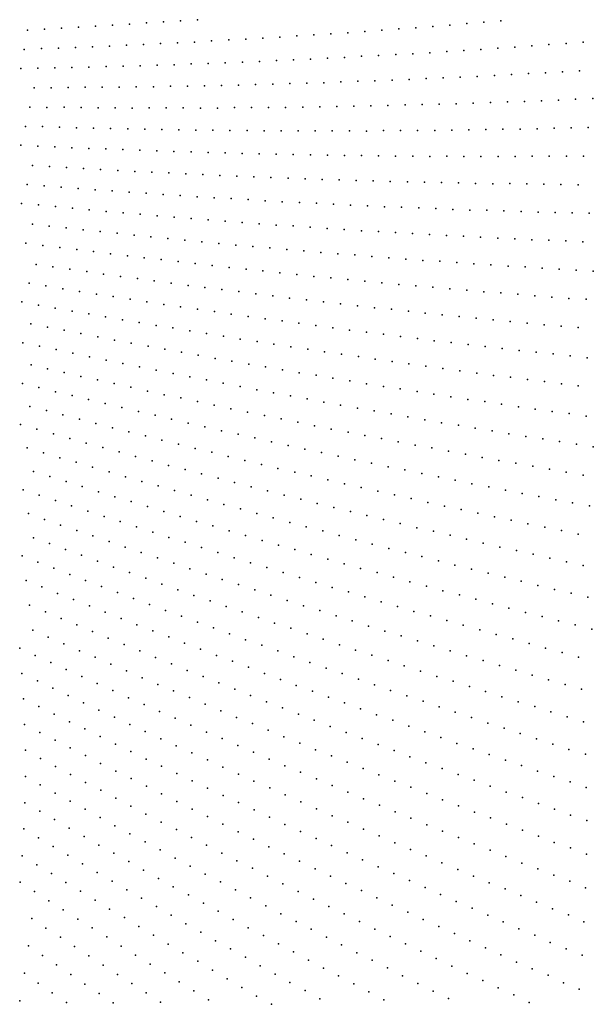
# Model space of a CAD drawing. Header units: metres. Extents: x -51 to 51, y -51 to 51.
# Tile 22 of 46: x 25 to 38, y -22 to 0. Entities that reach past the tile are written whole.
import ezdxf

# ---------------------------------------------------------------- set-up
doc = ezdxf.new("R2010")
doc.units = ezdxf.units.M
for name, color, linetype in [('CLASS_11_ROAD_SURFACE', 7, 'CONTINUOUS'), ('CLASS_5_HIGH_VEGETATION', 7, 'CONTINUOUS'), ('CLASS_6_BUILDING', 7, 'CONTINUOUS'), ('CLASS_9_WATER', 7, 'CONTINUOUS')]:
    doc.layers.add(name, color=color, linetype=linetype)

msp = doc.modelspace()

# ---------------------------------------------------------------- linework, layer by layer
at = {"layer": 'CLASS_11_ROAD_SURFACE'}
for p in [(38.167988, -5.568115, 375.720001), (38.008003, -6.191516, 375.089996), (38.030136, -7.486419, 377.600006), (37.836887, -8.113438, 376.970001), (37.63546, -8.726883, 376.339996), (38.010098, -8.780142, 380.109985), (37.421825, -9.345015, 375.709991), (37.795498, -9.404634, 379.47998), (38.1693, -9.463634, 383.25), (37.198063, -9.958427, 375.079987), (37.570667, -10.024392, 378.850006), (37.943405, -10.089736, 382.619995), (37.335697, -10.639245, 378.220001), (37.709881, -10.701711, 381.98999), (38.081612, -10.772676, 385.759979), (37.093441, -11.239973, 377.589996), (37.463753, -11.317862, 381.359985), (37.834217, -11.395136, 385.130005), (36.838654, -11.844587, 376.959991), (37.207584, -11.92876, 380.72998), (37.576679, -12.01232, 384.5), (37.945942, -12.09527, 388.269989), (36.574039, -12.44381, 376.329987), (36.941479, -12.534242, 380.100006), (37.309097, -12.624065, 383.869995), (37.679993, -12.70408, 387.639984), (38.047993, -12.792597, 391.410004), (36.299713, -13.037484, 375.699982), (36.665558, -13.134149, 379.470001), (37.034821, -13.221165, 383.23999), (37.401062, -13.31653, 387.009979), (37.767494, -13.411289, 390.779999), (38.134109, -13.505443, 394.549988), (36.015778, -13.62545, 375.069977), (36.383274, -13.719437, 378.839996), (36.747643, -13.821614, 382.609985), (37.112206, -13.923191, 386.380005), (37.476971, -14.024166, 390.149994), (37.841923, -14.124537, 393.919983), (36.088188, -14.307789, 378.209991), (36.450764, -14.416145, 381.97998), (36.813541, -14.523903, 385.75), (37.176533, -14.631064, 389.519989), (37.54332, -14.728458, 393.289978), (37.906742, -14.834331, 397.059998), (35.783627, -14.890097, 377.579987), (36.144299, -15.0046, 381.350006), (36.505188, -15.118509, 385.119995), (36.870018, -15.222823, 388.889984), (35.4697, -15.466207, 376.949982), (37.231369, -15.335453, 392.660004), (37.592934, -15.447487, 396.429993), (35.828373, -15.586825, 380.720001), (36.191105, -15.698017, 384.48999), (37.954712, -15.558926, 400.199982), (36.550259, -15.817366, 388.259979), (35.146538, -16.035971, 376.319977), (36.909637, -15.936123, 392.029999), (37.269241, -16.054287, 395.799988), (35.507046, -16.154001, 380.089996), (35.86388, -16.280025, 383.859985), (37.62907, -16.171858, 399.569977), (37.993099, -16.279562, 403.339996), (36.220947, -16.40546, 387.630005), (36.578255, -16.53031, 391.399994), (34.818314, -16.590744, 375.690002), (35.172703, -16.723398, 379.459991), (36.935795, -16.654568, 395.169983), (37.297661, -16.769133, 398.940002), (35.527336, -16.855469, 383.22998), (35.882217, -16.986956, 387), (37.655701, -16.892128, 402.709991), (38.013969, -17.014532, 406.47998), (34.477188, -17.147461, 375.059998), (36.237343, -17.117859, 390.769989), (36.596924, -17.239243, 394.539978), (34.829269, -17.286121, 378.829987), (35.181602, -17.4242, 382.600006), (36.952568, -17.368889, 398.309998), (35.534187, -17.561699, 386.369995), (37.308456, -17.497952, 402.079987), (37.664593, -17.626429, 405.850006), (34.476875, -17.842024, 378.199982), (35.891354, -17.689857, 390.139984), (36.244488, -17.826111, 393.910004), (38.025299, -17.745037, 409.619995), (34.826805, -17.986071, 381.970001), (36.597874, -17.961784, 397.679993), (36.951511, -18.096876, 401.449982), (35.181423, -18.120955, 385.73999), (35.531921, -18.263767, 389.509979), (37.305405, -18.23139, 405.220001), (34.115646, -18.390965, 377.569977), (34.467602, -18.532526, 381.339996), (35.882683, -18.406004, 393.279999), (36.233707, -18.547663, 397.049988), (37.664028, -18.356125, 408.98999), (38.018456, -18.489386, 412.759979), (34.815342, -18.681845, 385.109985), (36.584991, -18.688747, 400.819977), (33.750355, -18.924566, 376.940002), (35.163353, -18.830593, 388.880005), (35.511642, -18.978771, 392.649994), (36.941139, -18.820236, 404.589996), (37.29298, -18.960081, 408.359985), (34.095215, -19.080343, 380.709991), (35.860199, -19.126377, 396.419983), (37.649746, -19.090157, 412.130005), (34.440361, -19.23555, 384.47998), (34.785789, -19.390192, 388.25), (36.213737, -19.26457, 400.190002), (36.562881, -19.410948, 403.959991), (37.997448, -19.238035, 415.899994), (33.372013, -19.459265, 376.309998), (33.714172, -19.62088, 380.079987), (35.131504, -19.544268, 392.019989), (36.912292, -19.556751, 407.72998), (34.056622, -19.781931, 383.850006), (35.482307, -19.689116, 395.789978), (35.828625, -19.841972, 399.559998), (37.261971, -19.701982, 411.5), (37.616764, -19.837456, 415.269989), (32.985252, -19.986595, 375.679993), (34.399368, -19.942421, 387.619995), (36.17522, -19.994261, 403.329987), (37.962147, -19.990725, 419.039978), (33.324608, -20.153999, 379.449982), (34.747318, -20.093868, 391.389984), (35.090687, -20.253151, 395.160004), (36.522099, -20.145983, 407.100006), (36.87421, -20.288136, 410.869995), (32.59021, -20.506422, 375.049988), (33.664268, -20.320848, 383.220001), (34.009232, -20.47884, 386.98999), (35.434349, -20.411873, 398.929993), (37.21669, -20.44772, 414.639984), (32.926666, -20.679569, 378.819977), (34.349541, -20.644491, 390.759979), (35.778301, -20.57003, 402.699982), (36.122547, -20.727625, 406.470001), (37.569435, -20.588566, 418.410004), (37.922527, -20.728668, 422.179993), (33.268528, -20.844046, 382.589996), (34.690151, -20.809589, 394.529999), (36.467079, -20.884657, 410.23999), (33.605656, -21.01601, 386.359985), (35.031059, -20.974127, 398.299988), (35.372269, -21.138105, 402.069977), (36.817036, -21.032135, 414.009979), (32.525665, -21.18952, 378.190002), (32.859497, -21.367735, 381.959991), (33.943089, -21.187424, 390.130005), (34.280838, -21.358284, 393.899994), (35.718979, -21.292812, 405.839996), (37.167358, -21.178883, 417.779999), (37.507618, -21.34321, 421.549988), (33.193642, -21.545404, 385.72998), (34.6189, -21.528593, 397.669983), (36.060825, -21.455591, 409.609985), (36.408253, -21.608925, 413.380005), (37.858589, -21.488657, 425.319977), (32.11153, -21.699705, 377.559998), (33.528114, -21.722527, 389.5), (34.962563, -21.689814, 401.440002), (36.745419, -21.779476, 417.149994)]:
    msp.add_point(p, dxfattribs=at)
at = {"layer": 'CLASS_5_HIGH_VEGETATION'}
for p in [(25.629045, -0.221451, 246.299988), (25.558687, -0.651988, 245.669998), (25.936266, -0.633502, 249.439987), (25.481379, -1.073995, 245.039993), (25.858948, -1.068167, 248.809998), (25.774366, -1.500407, 248.179993), (25.682577, -1.930098, 247.549988), (25.583645, -2.357122, 246.919998), (25.478312, -2.775139, 246.289993), (25.742142, -3.222033, 249.429993), (25.621777, -3.64678, 248.799988), (25.494427, -4.068386, 248.169998)]:
    msp.add_point(p, dxfattribs=at)
at = {"layer": 'CLASS_6_BUILDING'}
for p in [(29.400002, 0.00709, 284), (26.00621, -0.202881, 250.069992), (26.383406, -0.177236, 253.839996), (26.760538, -0.157308, 257.609985), (27.137655, -0.136747, 261.380005), (27.514759, -0.115552, 265.149994), (27.891844, -0.093725, 268.919983), (28.268929, -0.064364, 272.690002), (28.645973, -0.041179, 276.459991), (29.022995, -0.017361, 280.22998), (30.465076, -0.42228, 294.679993), (30.842386, -0.401619, 298.449982), (31.219685, -0.380324, 302.220001), (31.597055, -0.350682, 305.98999), (31.974319, -0.328029, 309.759979), (26.313684, -0.620622, 253.209991), (26.691099, -0.607109, 256.97998), (27.068506, -0.592962, 260.75), (27.445911, -0.578183, 264.519989), (27.823446, -0.555978, 268.290009), (28.200834, -0.53984, 272.059998), (28.578217, -0.523069, 275.829987), (28.955585, -0.505665, 279.600006), (29.332949, -0.487628, 283.369995), (29.710415, -0.461704, 287.139984), (30.087749, -0.442309, 290.910004), (31.901266, -0.865448, 309.130005), (26.236528, -1.061706, 252.580002), (26.614115, -1.054612, 256.350006), (26.991707, -1.046885, 260.119995), (27.369558, -1.031843, 263.889984), (27.747158, -1.022757, 267.660004), (28.124763, -1.013038, 271.429993), (28.502369, -1.002686, 275.199982), (28.879978, -0.991701, 278.970001), (29.25783, -0.97294, 282.73999), (29.635435, -0.960596, 286.509979), (30.013046, -0.947619, 290.279999), (30.390652, -0.934009, 294.049988), (30.768257, -0.919766, 297.820007), (31.14608, -0.897285, 301.589996), (31.523674, -0.881683, 305.359985), (26.151997, -1.500366, 251.949997), (26.529646, -1.499693, 255.720001), (26.907679, -1.491818, 259.48999), (27.285362, -1.489787, 263.259979), (27.663057, -1.487122, 267.029999), (28.04077, -1.483825, 270.799988), (28.418495, -1.479895, 274.570007), (28.796593, -1.468301, 278.339996), (29.174339, -1.463013, 282.109985), (29.552101, -1.457091, 285.880005), (29.929873, -1.450536, 289.649994), (30.307652, -1.443348, 293.419983), (30.685791, -1.428036, 297.190002), (31.063585, -1.419489, 300.959991), (31.441389, -1.41031, 304.72998), (31.819197, -1.400497, 308.5), (32.19701, -1.390051, 312.269989), (26.060154, -1.936478, 251.319992), (26.438229, -1.935771, 255.089996), (26.815861, -1.940795, 258.859985), (27.19352, -1.945185, 262.630005), (27.571205, -1.948943, 266.399994), (27.948915, -1.952068, 270.169983), (28.327124, -1.947645, 273.940002), (28.704884, -1.949413, 277.709991), (29.082664, -1.950548, 281.47998), (29.460466, -1.95105, 285.25), (29.838291, -1.950919, 289.019989), (30.21661, -1.942778, 292.790009), (30.594473, -1.941289, 296.559998), (30.972355, -1.939167, 300.329987), (31.350254, -1.936413, 304.100006), (31.728172, -1.933025, 307.869995), (32.106575, -1.921166, 311.639984), (25.96163, -2.363582, 250.689987), (26.339083, -2.375657, 254.459991), (26.716572, -2.3871, 258.22998), (27.094095, -2.397911, 262), (27.471661, -2.40809, 265.769989), (27.849848, -2.410838, 269.540009), (28.227486, -2.41966, 273.309998), (28.605156, -2.42785, 277.079987), (28.982859, -2.435408, 280.850006), (29.360596, -2.442333, 284.619995), (29.73896, -2.441366, 288.389984), (30.11676, -2.446934, 292.160004), (30.494593, -2.45187, 295.929993), (30.87245, -2.456174, 299.699982), (31.25034, -2.459844, 303.470001), (31.628855, -2.45516, 307.23999), (32.006798, -2.457474, 311.009979), (25.855448, -2.794261, 250.059998), (26.232635, -2.812752, 253.830002), (26.609875, -2.830611, 257.600006), (26.987156, -2.847839, 261.369995), (27.365189, -2.857755, 265.139984), (27.742571, -2.873628, 268.910004), (28.119999, -2.88887, 272.679993), (28.497471, -2.90348, 276.449982), (28.874989, -2.917458, 280.220001), (29.253265, -2.923663, 283.98999), (29.630869, -2.936286, 287.759979), (30.008518, -2.948277, 291.529999), (30.386206, -2.959636, 295.299988), (30.763935, -2.970363, 299.070007), (31.142429, -2.972855, 302.839996), (31.520237, -2.982226, 306.609985), (31.898083, -2.990964, 310.380005), (26.118958, -3.246933, 253.199997), (26.495831, -3.271204, 256.970001), (26.873569, -3.288283, 260.73999), (27.250568, -3.311201, 264.509979), (27.627623, -3.333488, 268.279999), (28.004734, -3.355145, 272.049988), (28.381901, -3.37617, 275.820007), (28.759951, -3.389544, 279.589996), (29.13723, -3.409216, 283.359985), (29.514565, -3.428257, 287.130005), (29.891951, -3.446667, 290.899994), (30.269386, -3.464445, 294.669983), (30.647724, -3.474111, 298.440002), (31.025265, -3.490535, 302.209991), (25.998114, -3.678084, 252.569992), (26.375422, -3.702319, 256.339996), (31.402857, -3.506328, 305.97998), (31.780497, -3.52149, 309.75), (26.751904, -3.732272, 260.109985), (27.128454, -3.761596, 263.880005), (27.505072, -3.790291, 267.649994), (27.881758, -3.818356, 271.419983), (28.259447, -3.838892, 275.190002), (28.636272, -3.865605, 278.959991), (29.013157, -3.891689, 282.72998), (29.39011, -3.917142, 286.5), (25.871172, -4.099767, 251.939987), (26.247007, -4.136746, 255.709991), (29.767124, -3.941965, 290.269989), (30.145168, -3.958799, 294.040009), (30.522312, -3.98227, 297.809998), (30.899515, -4.005111, 301.579987), (31.276781, -4.027321, 305.350006), (31.654102, -4.048901, 309.119995), (26.622925, -4.173095, 259.47998), (26.998919, -4.208817, 263.25), (27.37499, -4.243911, 267.019989), (27.752184, -4.2716, 270.790009), (28.12842, -4.305345, 274.559998), (28.504732, -4.338461, 278.329987), (25.736311, -4.524535, 251.309998), (26.111462, -4.567897, 255.080002), (28.881119, -4.370949, 282.100006), (29.25758, -4.402807, 285.869995), (29.635195, -4.426802, 289.639984), (30.01181, -4.457311, 293.410004), (30.388498, -4.487191, 297.179993), (30.765255, -4.516441, 300.949982), (31.142082, -4.545062, 304.720001), (31.520096, -4.565359, 308.48999), (26.486704, -4.610633, 258.850006), (26.862032, -4.652742, 262.619995), (27.238594, -4.687574, 266.389984), (27.614111, -4.728338, 270.160004), (27.989716, -4.768475, 273.929993), (31.897068, -4.592629, 312.259979), (25.594501, -4.945923, 250.679993), (25.968857, -4.995657, 254.449997), (28.365406, -4.807983, 277.699982), (28.741182, -4.846865, 281.470001), (29.118237, -4.878011, 285.23999), (29.49419, -4.915546, 289.009979), (29.87023, -4.952453, 292.779999), (30.246347, -4.988733, 296.549988), (26.343311, -5.044766, 258.220001), (26.71911, -5.086727, 261.98999), (27.093779, -5.134494, 265.759979), (27.468544, -5.181636, 269.529999), (27.843409, -5.228153, 273.299988), (30.622551, -5.024384, 300.320007), (31.000071, -5.05184, 304.089996), (31.376442, -5.086143, 307.859985), (31.752892, -5.119819, 311.630005), (25.819267, -5.419909, 253.819992), (28.218369, -5.274043, 277.070007), (28.594725, -5.312327, 280.839996), (28.969887, -5.356874, 284.609985), (29.345148, -5.400796, 288.380005), (29.720501, -5.444091, 292.149994), (26.194166, -5.468983, 257.589996), (26.567854, -5.523736, 261.359985), (26.941652, -5.577867, 265.130005), (27.315559, -5.631373, 268.899994), (30.095947, -5.48676, 295.919983), (30.472834, -5.521363, 299.690002), (30.848473, -5.562687, 303.459991), (31.224203, -5.603384, 307.22998), (31.600023, -5.643455, 311), (25.664198, -5.834276, 253.189987), (27.689575, -5.684257, 272.669983), (28.065098, -5.729663, 276.440002), (28.439342, -5.781207, 280.209991), (28.813692, -5.832126, 283.97998), (29.188145, -5.882421, 287.75), (26.036776, -5.895996, 256.959991), (26.409475, -5.957095, 260.72998), (26.782295, -6.017572, 264.5), (27.155235, -6.077428, 268.269989), (29.562706, -5.932092, 291.519989), (29.938826, -5.973828, 295.290009), (30.313604, -6.022157, 299.059998), (30.688482, -6.069861, 302.829987), (25.500978, -6.251215, 252.559998), (25.87245, -6.319261, 256.329987), (27.529793, -6.129941, 272.040009), (27.902987, -6.188462, 275.809998), (28.276295, -6.24636, 279.579987), (28.649719, -6.303636, 283.350006), (31.063463, -6.116941, 306.600006), (31.438545, -6.163395, 310.369995), (26.244057, -6.386687, 260.100006), (26.615789, -6.453494, 263.869995), (26.989246, -6.513093, 267.639984), (29.023264, -6.36029, 287.119995), (29.398483, -6.409143, 290.889984), (29.772268, -6.464461, 294.660004), (30.146168, -6.519155, 298.429993), (25.701271, -6.738664, 255.699997), (27.361258, -6.578569, 271.410004), (27.733397, -6.643426, 275.179993), (28.105663, -6.707662, 278.949982), (30.520178, -6.573225, 302.199982), (30.8943, -6.626673, 305.970001), (31.270161, -6.671863, 309.73999), (26.071672, -6.812398, 259.470001), (26.443895, -6.87906, 263.23999), (26.814596, -6.951468, 267.009979), (28.47806, -6.771279, 282.720001), (28.852249, -6.827231, 286.48999), (29.224909, -6.889515, 290.259979), (29.597696, -6.951179, 294.029999), (25.523323, -7.154096, 255.069992), (27.185436, -7.023261, 270.779999), (27.556417, -7.094435, 274.549988), (27.927534, -7.164991, 278.320007), (29.970606, -7.012221, 297.799988), (30.343639, -7.072643, 301.570007), (30.718536, -7.124944, 305.339996), (31.091827, -7.184031, 309.109985), (25.894178, -7.227795, 258.839996), (26.263441, -7.30711, 262.609985), (26.632853, -7.385812, 266.380005), (28.300556, -7.22802, 282.089996), (28.671967, -7.297249, 285.859985), (29.04351, -7.36586, 289.630005), (27.002417, -7.463897, 270.149994), (27.372129, -7.541368, 273.919983), (27.743851, -7.611451, 277.690002), (29.415194, -7.433852, 293.399994), (29.787008, -7.501225, 297.169983), (30.160803, -7.560616, 300.940002), (30.532898, -7.626661, 304.709991), (25.708231, -7.645455, 258.209991), (26.076088, -7.731038, 261.97998), (26.444105, -7.816007, 265.75), (28.11388, -7.6876, 281.459991), (28.484053, -7.763133, 285.22998), (28.854378, -7.838051, 289), (30.905128, -7.692087, 308.47998), (31.277489, -7.756892, 312.25), (25.515577, -8.058905, 257.579987), (26.812284, -7.900364, 269.519989), (27.182571, -7.977473, 273.290009), (27.55109, -8.060514, 277.059998), (29.224844, -7.912352, 292.769989), (29.597404, -7.97881, 296.540009), (29.96818, -8.051788, 300.309998), (25.881924, -8.150728, 261.350006), (26.24844, -8.241941, 265.119995), (27.919767, -8.142944, 280.829987), (28.288601, -8.224759, 284.600006), (30.339096, -8.124148, 304.079987), (30.710155, -8.195892, 307.850006), (31.081358, -8.267018, 311.619995), (26.617163, -8.326048, 268.889984), (26.984043, -8.415953, 272.660004), (27.351093, -8.505248, 276.429993), (28.657595, -8.305962, 288.369995), (29.028788, -8.379462, 292.139984), (29.398108, -8.459348, 295.910004), (25.681036, -8.566073, 260.720001), (26.048061, -8.657146, 264.48999), (27.718309, -8.593932, 280.199982), (28.085699, -8.682006, 283.970001), (29.767586, -8.538617, 299.679993), (30.137215, -8.617274, 303.449982), (30.506998, -8.695314, 307.220001), (26.413177, -8.753882, 268.259979), (26.778473, -8.850011, 272.029999), (27.14395, -8.945534, 275.799988), (28.455393, -8.762523, 287.73999), (28.823133, -8.849286, 291.509979), (29.191042, -8.935436, 295.279999), (30.879068, -8.765203, 310.98999), (25.475708, -8.970749, 260.089996), (25.838934, -9.074283, 263.859985), (27.509604, -9.040447, 279.570007), (27.877665, -9.127949, 283.339996), (29.559111, -9.020977, 299.049988), (29.927347, -9.105906, 302.820007), (26.202347, -9.177211, 267.630005), (26.565952, -9.279536, 271.399994), (26.929749, -9.381257, 275.169983), (28.243698, -9.221559, 287.109985), (28.609907, -9.31456, 290.880005), (30.297989, -9.182825, 306.589996), (30.666571, -9.266439, 310.359985), (25.623163, -9.486833, 263.22998), (25.984772, -9.595924, 267), (27.296047, -9.47571, 278.940002), (27.660246, -9.576134, 282.709991), (28.976294, -9.406954, 294.649994), (29.342854, -9.498738, 298.419983), (29.711929, -9.582661, 302.190002), (26.346581, -9.704416, 270.769989), (26.710985, -9.805785, 274.540009), (28.024632, -9.675952, 286.47998), (28.389204, -9.775166, 290.25), (30.078857, -9.673138, 305.959991), (30.445961, -9.763006, 309.72998), (25.76054, -10.009915, 266.369995), (27.073221, -9.912987, 278.309998), (27.435656, -10.019588, 282.079987), (28.753962, -9.873775, 294.019989), (29.121338, -9.964668, 297.790009), (26.122921, -10.118165, 270.139984), (26.48307, -10.232106, 273.910004), (27.798286, -10.125587, 285.850006), (28.161118, -10.230983, 289.619995), (29.48649, -10.061975, 301.559998), (29.851826, -10.158678, 305.329987), (30.217342, -10.254774, 309.100006), (25.532295, -10.412848, 265.73999), (26.843428, -10.34545, 277.679993), (27.203991, -10.458197, 281.449982), (28.526665, -10.328814, 293.389984), (28.88991, -10.432918, 297.160004), (25.890234, -10.533488, 269.509979), (26.248388, -10.653535, 273.279999), (27.564768, -10.570344, 285.220001), (27.928356, -10.675076, 288.98999), (29.253353, -10.53642, 300.929993), (29.616987, -10.639318, 304.699982), (26.606762, -10.772988, 277.049988), (26.965357, -10.891848, 280.820007), (28.28957, -10.785938, 292.759979), (28.65099, -10.896202, 296.529999), (29.980814, -10.741613, 308.470001), (30.347479, -10.835896, 312.23999), (25.65098, -10.943848, 268.880005), (26.007042, -11.069965, 272.649994), (27.326855, -11.003441, 284.589996), (27.685913, -11.121023, 288.359985), (29.012615, -11.005867, 300.299988), (29.374447, -11.114933, 304.070007), (26.363331, -11.195494, 276.419983), (26.72261, -11.313908, 280.190002), (28.045189, -11.23801, 292.130005), (29.739216, -11.216138, 307.839996), (30.101479, -11.323915, 311.609985), (25.75913, -11.481294, 272.019989), (27.079388, -11.438168, 283.959991), (27.43639, -11.561836, 287.72998), (28.404678, -11.354403, 295.899994), (28.764381, -11.470199, 299.669983), (26.116064, -11.606484, 275.790009), (26.470436, -11.737378, 279.559998), (27.793621, -11.684915, 291.5), (29.127129, -11.578288, 303.440002), (29.487288, -11.692803, 307.209991), (25.50766, -11.881188, 271.389984), (26.825047, -11.867685, 283.329987), (27.17989, -11.997404, 287.100006), (28.151077, -11.807401, 295.269989), (28.511667, -11.922335, 299.040009), (29.847662, -11.806724, 310.97998), (25.859503, -12.018669, 275.160004), (26.211594, -12.155568, 278.929993), (27.534973, -12.126537, 290.869995), (28.869602, -12.04355, 302.809998), (29.227762, -12.16417, 306.579987), (25.596483, -12.42551, 274.529999), (26.563932, -12.291883, 282.699982), (26.916519, -12.427617, 286.470001), (27.893282, -12.248272, 294.639984), (28.248867, -12.376143, 298.410004), (29.586143, -12.284201, 310.350006), (25.946194, -12.568375, 278.299988), (27.272419, -12.556108, 290.23999), (28.604685, -12.503424, 302.179993), (28.960737, -12.630116, 305.949982), (26.29616, -12.710659, 282.070007), (26.649523, -12.84586, 285.839996), (27.625528, -12.690588, 294.009979), (27.978886, -12.824485, 297.779999), (29.317022, -12.756221, 309.720001), (25.674341, -12.975694, 277.669983), (27.000036, -12.986902, 289.609985), (28.332483, -12.957796, 301.549988), (28.686327, -13.090523, 305.320007), (26.025038, -13.117554, 281.440002), (26.372835, -13.265109, 285.209991), (27.350805, -13.127365, 293.380005), (27.70183, -13.267249, 297.149994), (29.04364, -13.215574, 309.089996), (25.744368, -13.525242, 280.809998), (26.720896, -13.412088, 288.97998), (28.053108, -13.406551, 300.919983), (26.089603, -13.678687, 284.579987), (27.069225, -13.558494, 292.75), (27.417818, -13.704325, 296.519989), (28.407948, -13.538339, 304.690002), (28.759764, -13.676394, 308.459991), (25.457365, -13.927201, 280.179993), (26.435112, -13.831562, 288.350006), (27.770054, -13.842798, 300.290009), (29.111832, -13.813869, 312.22998), (25.799936, -14.086493, 283.949982), (26.780897, -13.983868, 292.119995), (27.130405, -14.128977, 295.889984), (28.119207, -13.987391, 304.059998), (28.468622, -14.131407, 307.829987), (26.142796, -14.245219, 287.720001), (26.489454, -14.396914, 291.48999), (27.476776, -14.280056, 299.660004), (28.818302, -14.274848, 311.600006), (25.503956, -14.488428, 283.320007), (26.832918, -14.554423, 295.259979), (27.82342, -14.430564, 303.429993), (28.170332, -14.580497, 307.199982), (25.847639, -14.64665, 287.089996), (26.188078, -14.810536, 290.859985), (27.176666, -14.711369, 299.029999), (28.517513, -14.729858, 310.970001), (25.542702, -15.04845, 286.459991), (26.528812, -14.973863, 294.630005), (27.520695, -14.867744, 302.799988), (27.865005, -15.023555, 306.570007), (25.880302, -15.2181, 290.22998), (26.869839, -15.136627, 298.399994), (28.213305, -15.17191, 310.339996), (26.218206, -15.387195, 294), (27.211157, -15.29883, 302.169983), (27.556538, -15.453742, 305.940002), (25.566242, -15.619504, 289.600006), (26.556414, -15.555732, 297.769989), (27.898476, -15.614736, 309.709991), (25.90122, -15.794317, 293.369995), (26.898758, -15.717144, 301.539978), (27.237606, -15.884485, 305.309998), (26.240404, -15.962173, 297.139984), (26.576048, -16.135799, 300.910004), (27.576754, -16.051268, 309.079987), (25.581928, -16.188889, 292.73999), (25.914244, -16.368742, 296.509979), (26.912001, -16.308878, 304.679993), (26.246883, -16.548052, 300.279999), (27.248259, -16.4814, 308.449982), (25.58185, -16.768862, 295.880005), (26.57984, -16.726812, 304.049988), (27.584827, -16.653368, 312.220001), (25.911388, -16.953798, 299.649994), (26.913115, -16.905024, 307.820007), (26.241253, -17.138193, 303.419983), (27.250879, -17.076038, 311.589996), (25.569689, -17.352949, 299.019989), (26.575676, -17.315557, 307.190002), (25.90065, -17.536598, 302.789978), (26.90624, -17.498785, 310.959991), (26.227715, -17.725958, 306.559998), (25.549688, -17.934666, 302.160004), (26.555111, -17.914776, 310.329987), (25.873482, -18.129555, 305.929993), (26.197618, -18.323912, 309.699982), (25.513111, -18.526257, 305.299988), (25.833893, -18.726095, 309.070007), (25.468737, -19.115017, 308.440002), (25.786484, -19.319681, 312.209991)]:
    msp.add_point(p, dxfattribs=at)
at = {"layer": 'CLASS_9_WATER'}
for p in [(33.860428, -0.197002, 328.609985), (34.237579, -0.170459, 332.380005), (34.614704, -0.143283, 336.149994), (34.99181, -0.115474, 339.919983), (35.368916, -0.078397, 343.690002), (35.745968, -0.04923, 347.459991), (36.122997, -0.01943, 351.22998), (32.351566, -0.304743, 313.529999), (32.728798, -0.280824, 317.299988), (33.10601, -0.256272, 321.070007), (33.483257, -0.222912, 324.839996), (35.677067, -0.650848, 346.829987), (36.054543, -0.627463, 350.600006), (36.432003, -0.603445, 354.369995), (36.809593, -0.569807, 358.139984), (37.187016, -0.54443, 361.910004), (37.564426, -0.51842, 365.679993), (37.941818, -0.491777, 369.449982), (32.278851, -0.84858, 312.899994), (32.656425, -0.831078, 316.669983), (33.034199, -0.804878, 320.440002), (33.411755, -0.786018, 324.209991), (33.789307, -0.766524, 327.97998), (34.166851, -0.746398, 331.75), (34.54438, -0.725638, 335.519989), (34.922073, -0.695718, 339.289978), (35.299572, -0.6736, 343.059998), (34.464596, -1.297248, 334.889984), (34.842419, -1.282184, 338.660004), (35.220238, -1.266487, 342.429993), (35.598057, -1.250157, 346.199982), (35.975872, -1.233193, 349.970001), (36.353977, -1.206721, 353.73999), (36.731785, -1.188398, 357.509979), (37.109581, -1.169443, 361.279999), (37.48737, -1.149853, 365.049988), (37.865154, -1.129631, 368.819977), (32.575165, -1.371019, 316.039978), (32.952984, -1.359214, 319.809998), (33.330803, -1.346776, 323.579987), (33.708626, -1.333704, 327.350006), (34.086452, -1.32, 331.119995), (38.156292, -1.741294, 371.959991), (32.48452, -1.916419, 315.410004), (32.86248, -1.91104, 319.179993), (33.240456, -1.905028, 322.949982), (33.618443, -1.898382, 326.720001), (33.996902, -1.882803, 330.48999), (34.374916, -1.874799, 334.259979), (34.752934, -1.866162, 338.029999), (35.130959, -1.856891, 341.799988), (35.508999, -1.846987, 345.570007), (35.887493, -1.827688, 349.339996), (36.265541, -1.816425, 353.109985), (36.6436, -1.804529, 356.880005), (37.021656, -1.791999, 360.649994), (37.399723, -1.778836, 364.419983), (37.778221, -1.755816, 368.190002), (37.302124, -2.396083, 363.789978), (37.680367, -2.388624, 367.559998), (38.058624, -2.380533, 371.329987), (32.384766, -2.459154, 314.779999), (32.762764, -2.460202, 318.549988), (33.140781, -2.460617, 322.320007), (33.519421, -2.452215, 326.089996), (33.897484, -2.451272, 329.859985), (34.275574, -2.449696, 333.630005), (34.653679, -2.447487, 337.399994), (35.031807, -2.444645, 341.169983), (35.410549, -2.432525, 344.940002), (35.788715, -2.428324, 348.709991), (36.166893, -2.42349, 352.47998), (36.545094, -2.418023, 356.25), (36.923309, -2.411924, 360.019989), (32.275963, -2.999071, 314.149994), (32.653881, -3.006545, 317.919983), (33.032574, -3.005323, 321.690002), (33.410561, -3.01144, 325.459991), (33.788578, -3.016924, 329.22998), (34.166637, -3.021777, 333), (34.544724, -3.025997, 336.769989), (34.923576, -3.021058, 340.539978), (35.301723, -3.02392, 344.309998), (35.679901, -3.02615, 348.079987), (36.058105, -3.027746, 351.850006), (36.43634, -3.02871, 355.619995), (36.815342, -3.020054, 359.389984), (37.193623, -3.01966, 363.160004), (37.571934, -3.018633, 366.929993), (37.950268, -3.016973, 370.699982), (32.15818, -3.536019, 313.519989), (32.536781, -3.541975, 317.289978), (32.914562, -3.555149, 321.059998), (33.292385, -3.567692, 324.829987), (33.670254, -3.579602, 328.600006), (34.048172, -3.590882, 332.369995), (34.427006, -3.593124, 336.139984), (34.805004, -3.603048, 339.910004), (35.183041, -3.612339, 343.679993), (35.561123, -3.620998, 347.449982), (35.939243, -3.629024, 351.220001), (36.318287, -3.627553, 354.98999), (36.696484, -3.634223, 358.759979), (37.074718, -3.64026, 362.529999), (37.452984, -3.645665, 366.299988), (37.831287, -3.650438, 370.069977), (32.032478, -4.06203, 312.889984), (32.409916, -4.082256, 316.660004), (32.787418, -4.101852, 320.429993), (33.16497, -4.120817, 324.199982), (33.54258, -4.13915, 327.970001), (33.921257, -4.148571, 331.73999), (34.298981, -4.165551, 335.509979), (34.67675, -4.181899, 339.279999), (35.054573, -4.197616, 343.049988), (35.432449, -4.212702, 346.820007), (35.811401, -4.218414, 350.589996), (36.189377, -4.232144, 354.359985), (36.567406, -4.245244, 358.130005), (36.945477, -4.257711, 361.899994), (37.323593, -4.269547, 365.669983), (37.702797, -4.271545, 369.440002), (38.081013, -4.282026, 373.209991), (32.274105, -4.619269, 316.029999), (32.651218, -4.64528, 319.799988), (33.028389, -4.670661, 323.570007), (33.406773, -4.687256, 327.339996), (33.784081, -4.711285, 331.109985), (34.161457, -4.734684, 334.880005), (34.538891, -4.757452, 338.649994), (34.916386, -4.779591, 342.419983), (35.29512, -4.792482, 346.190002), (35.672745, -4.813267, 349.959991), (36.050426, -4.833422, 353.72998), (36.428165, -4.852946, 357.5), (36.805973, -4.87184, 361.269989), (37.18502, -4.881024, 365.039978), (37.562939, -4.898563, 368.809998), (37.940914, -4.915472, 372.579987), (32.129421, -5.152865, 315.399994), (32.506027, -5.185283, 319.169983), (32.883984, -5.209045, 322.940002), (33.26075, -5.240114, 326.709991), (33.637592, -5.270554, 330.47998), (34.014511, -5.300366, 334.25), (34.391499, -5.329548, 338.019989), (34.769871, -5.349613, 341.789978), (35.147007, -5.377444, 345.559998), (35.524223, -5.404647, 349.329987), (35.901505, -5.43122, 353.100006), (36.278858, -5.457163, 356.869995), (36.657616, -5.473527, 360.639984), (37.03511, -5.498119, 364.410004), (37.41267, -5.522081, 368.179993), (37.790298, -5.545413, 371.949982), (31.975933, -5.682898, 314.769989), (32.353329, -5.713817, 318.539978), (32.72942, -5.751914, 322.309998), (33.105602, -5.789383, 326.079987), (33.481865, -5.826226, 329.850006), (33.858219, -5.862442, 333.619995), (34.236092, -5.88967, 337.389984), (34.612617, -5.924538, 341.160004), (34.989227, -5.958777, 344.929993), (35.365921, -5.992389, 348.699982), (35.742691, -6.025372, 352.470001), (36.121021, -6.048908, 356.23999), (36.497963, -6.080543, 360.009979), (36.874977, -6.111549, 363.779999), (31.815239, -6.201456, 314.139984), (32.190529, -6.246568, 317.910004), (32.565918, -6.291054, 321.679993), (37.252071, -6.141927, 367.549988), (37.629242, -6.171675, 371.319977), (32.941402, -6.334914, 325.449982), (33.316982, -6.378147, 329.220001), (33.694225, -6.412529, 332.98999), (34.070011, -6.45442, 336.759979), (34.445885, -6.495683, 340.529999), (34.821854, -6.536321, 344.299988), (31.644518, -6.723972, 313.509979), (35.197918, -6.576332, 348.070007), (35.575684, -6.607031, 351.839996), (35.951931, -6.645696, 355.609985), (36.328278, -6.683734, 359.380005), (36.704708, -6.721145, 363.149994), (37.081226, -6.757929, 366.919983), (32.018982, -6.775456, 317.279999), (32.393559, -6.826318, 321.049988), (32.768238, -6.876556, 324.820007), (33.144714, -6.918077, 328.589996), (33.519619, -6.966974, 332.359985), (37.459488, -6.78494, 370.690002), (37.836193, -6.820378, 374.459991), (33.894634, -7.015247, 336.130005), (34.269749, -7.062894, 339.899994), (34.64497, -7.109918, 343.669983), (35.022038, -7.147767, 347.440002), (35.397472, -7.193448, 351.209991), (31.465239, -7.242497, 312.880005), (31.83877, -7.300341, 316.649994), (32.212421, -7.357562, 320.419983), (32.588001, -7.406207, 324.190002), (35.773006, -7.238504, 354.97998), (36.148643, -7.282934, 358.75), (36.524384, -7.32674, 362.519989), (36.902016, -7.360911, 366.289978), (37.277958, -7.403373, 370.059998), (32.961903, -7.462093, 327.959991), (33.335915, -7.517356, 331.72998), (33.710052, -7.571998, 335.5), (34.084297, -7.626016, 339.269989), (37.653999, -7.44521, 373.829987), (31.649979, -7.821077, 316.019989), (34.460533, -7.670999, 343.039978), (34.835018, -7.723679, 346.809998), (35.209621, -7.775737, 350.579987), (35.584332, -7.82717, 354.350006), (32.024525, -7.876826, 319.789978), (32.397289, -7.939681, 323.559998), (32.77018, -8.001915, 327.329987), (33.1432, -8.063529, 331.100006), (35.959156, -7.877981, 358.119995), (36.336025, -7.919298, 361.889984), (36.711079, -7.968768, 365.660004), (37.086239, -8.017615, 369.429993), (37.46151, -8.065839, 373.199982), (33.516346, -8.124523, 334.869995), (33.891617, -8.176621, 338.639984), (34.265022, -8.236282, 342.410004), (31.454733, -8.329849, 315.389984), (31.826231, -8.39965, 319.160004), (32.197872, -8.468833, 322.929993), (34.638557, -8.295321, 346.179993), (35.012215, -8.353741, 349.949982), (35.385994, -8.411537, 353.720001), (35.761959, -8.459981, 357.48999), (32.569649, -8.537397, 326.699982), (32.941559, -8.605343, 330.470001), (33.315723, -8.664538, 334.23999), (33.687931, -8.731157, 338.009979), (36.135998, -8.516444, 361.259979), (36.510151, -8.572284, 365.029999), (36.884422, -8.627501, 368.799988), (37.258816, -8.682097, 372.569977), (31.249176, -8.841925, 314.759979), (31.619431, -8.918031, 318.529999), (34.060268, -8.797158, 341.779999), (34.432739, -8.862538, 345.549988), (34.805347, -8.927301, 349.320007), (31.989838, -8.993522, 322.299988), (32.36039, -9.068397, 326.070007), (32.733318, -9.134665, 329.839996), (35.180279, -8.982855, 353.089996), (35.553162, -9.046288, 356.859985), (35.926182, -9.1091, 360.630005), (31.035313, -9.349442, 314.130005), (33.104183, -9.208217, 333.609985), (33.475201, -9.281155, 337.380005), (33.846355, -9.353476, 341.149994), (36.299328, -9.171293, 364.399994), (36.6726, -9.232866, 368.169983), (37.048275, -9.284773, 371.940002), (31.404215, -9.43183, 317.899994), (31.773277, -9.513607, 321.669983), (32.144844, -9.586925, 325.440002), (34.217659, -9.425179, 344.919983), (34.591427, -9.487822, 348.690002), (34.963032, -9.5582, 352.459991), (32.514244, -9.667384, 329.209991), (32.883801, -9.747231, 332.97998), (35.334778, -9.627962, 356.22998), (35.706669, -9.697106, 360), (36.078701, -9.765635, 363.769989), (30.813236, -9.852265, 313.5), (31.180681, -9.940914, 317.269989), (31.550743, -10.021249, 321.039978), (33.253517, -9.826465, 336.75), (33.623386, -9.905085, 340.519989), (33.99585, -9.97479, 344.289978), (36.45327, -9.824644, 367.539978), (36.825596, -9.891845, 371.309998), (31.918552, -10.108589, 324.809998), (32.286526, -10.195318, 328.579987), (34.366047, -10.05209, 348.059998), (34.736401, -10.128778, 351.829987), (35.106907, -10.204848, 355.600006), (30.583044, -10.350264, 312.869995), (30.951473, -10.43759, 316.639984), (32.654667, -10.281435, 332.350006), (33.02298, -10.366942, 336.119995), (33.394005, -10.443686, 339.889984), (35.477562, -10.280305, 359.369995), (35.850899, -10.346395, 363.139984), (36.221874, -10.42053, 366.910004), (31.317558, -10.531775, 320.410004), (31.683825, -10.625355, 324.179993), (33.762669, -10.52788, 343.660004), (34.131493, -10.611462, 347.429993), (34.500488, -10.694435, 351.199982), (36.592999, -10.494051, 370.679993), (36.964275, -10.566957, 374.449982), (32.050266, -10.718326, 327.949982), (32.416889, -10.810689, 331.720001), (32.786346, -10.89444, 335.48999), (34.86964, -10.776793, 354.970001), (35.241608, -10.849936, 358.73999), (30.71172, -10.936896, 316.009979), (31.076143, -11.037292, 319.779999), (33.153347, -10.985498, 339.259979), (33.520519, -11.075949, 343.029999), (35.611107, -10.930982, 362.509979), (35.980762, -11.011413, 366.279999), (36.350582, -11.09123, 370.049988), (31.440763, -11.137085, 323.549988), (31.805569, -11.236272, 327.320007), (32.173328, -11.326999, 331.089996), (33.887867, -11.165789, 346.799988), (34.255394, -11.25502, 350.570007), (34.625858, -11.33519, 354.339996), (36.720558, -11.170436, 373.819977), (30.463942, -11.431092, 315.380005), (30.826603, -11.537668, 319.149994), (32.538532, -11.424887, 334.859985), (32.903931, -11.522172, 338.630005), (34.993744, -11.423113, 358.109985), (35.361813, -11.510427, 361.880005), (31.189468, -11.643642, 322.919983), (31.555401, -11.741314, 326.690002), (33.269508, -11.618849, 342.399994), (33.635269, -11.714921, 346.169983), (35.730045, -11.597131, 365.649994), (36.098446, -11.683225, 369.419983), (36.469887, -11.759804, 373.190002), (30.208248, -11.920047, 314.75), (31.918686, -11.845998, 330.459991), (32.282169, -11.95008, 334.22998), (34.004105, -11.802087, 349.940002), (34.370258, -11.896857, 353.709991), (34.736595, -11.991021, 357.47998), (30.569042, -12.032772, 318.519989), (30.933012, -12.137348, 322.289978), (32.645855, -12.053561, 338), (33.009731, -12.15644, 341.769989), (35.103111, -12.084579, 361.25), (35.469818, -12.17753, 365.019989), (29.944744, -12.403637, 314.119995), (31.294258, -12.248793, 326.059998), (31.655708, -12.359636, 329.829987), (33.376797, -12.250567, 345.539978), (33.741089, -12.352152, 349.309998), (35.839695, -12.261125, 368.789978), (36.206776, -12.352771, 372.559998), (30.306622, -12.515079, 317.889984), (30.665695, -12.633241, 321.660004), (32.017365, -12.469883, 333.600006), (32.379234, -12.579531, 337.369995), (34.105579, -12.453134, 353.079987), (34.470257, -12.553512, 356.850006), (34.835129, -12.653286, 360.619995), (29.67668, -12.874489, 313.48999), (31.024988, -12.750809, 325.429993), (31.384499, -12.867782, 329.199982), (32.7444, -12.680587, 341.139984), (33.106705, -12.788948, 344.910004), (35.203308, -12.743864, 364.389984), (35.568584, -12.842341, 368.160004), (30.033459, -12.999329, 317.259979), (31.744226, -12.984159, 332.970001), (32.107368, -13.092104, 336.73999), (33.469215, -12.896709, 348.679993), (33.831928, -13.003873, 352.449982), (35.934055, -12.940215, 371.929993), (30.390467, -13.123575, 321.029999), (30.747705, -13.247234, 324.799988), (32.46756, -13.207205, 340.509979), (34.194847, -13.110435, 356.220001), (34.561188, -13.20796, 359.98999), (34.924538, -13.313234, 363.759979), (29.397999, -13.347045, 312.859985), (29.752598, -13.47793, 316.630005), (31.105171, -13.3703, 328.570007), (31.466158, -13.485095, 332.339996), (32.827965, -13.32171, 344.279999), (33.188587, -13.435617, 348.049988), (35.288086, -13.417908, 367.529999), (35.651829, -13.521979, 371.299988), (30.107437, -13.608228, 320.399994), (30.462517, -13.73794, 324.169983), (31.824106, -13.606892, 336.109985), (32.182289, -13.728099, 339.880005), (33.549423, -13.548931, 351.820007), (33.913803, -13.653368, 355.589996), (29.464155, -13.950763, 316), (30.821222, -13.859542, 327.940002), (32.540691, -13.848714, 343.649994), (32.899315, -13.968736, 347.419983), (34.275093, -13.765399, 359.359985), (34.636593, -13.876835, 363.130005), (29.816723, -14.087074, 319.769989), (31.176809, -13.987993, 331.709991), (31.532633, -14.115858, 335.47998), (33.261612, -14.080047, 351.190002), (34.998306, -13.987672, 366.899994), (35.360226, -14.097912, 370.669983), (30.173014, -14.215436, 323.539978), (30.526115, -14.350498, 327.309998), (31.888697, -14.243136, 339.25), (32.244991, -14.369824, 343.019989), (33.620712, -14.198796, 354.959991), (33.980038, -14.316953, 358.72998), (35.725822, -14.198832, 374.440002), (29.16824, -14.417708, 315.369995), (29.52199, -14.552787, 319.139984), (30.879463, -14.484976, 331.079987), (31.233057, -14.61887, 334.850006), (32.605061, -14.487966, 346.789978), (32.961861, -14.613393, 350.559998), (34.339588, -14.434516, 362.5), (34.69936, -14.551486, 366.269989), (29.87248, -14.694407, 322.910004), (30.223232, -14.835451, 326.679993), (31.586903, -14.752182, 338.619995), (33.31889, -14.738228, 354.329987), (35.062931, -14.659302, 370.039978), (35.423168, -14.774996, 373.809998), (28.868601, -14.871601, 314.73999), (29.216364, -15.019734, 318.509979), (30.57424, -14.975915, 330.449982), (31.944622, -14.87711, 342.389984), (32.298985, -15.009166, 346.160004), (33.676151, -14.862475, 358.100006), (34.033642, -14.986133, 361.869995), (29.564392, -15.167292, 322.279999), (30.925503, -15.1158, 334.220001), (31.280745, -15.24747, 337.98999), (32.653595, -15.140638, 349.929993), (33.008446, -15.271526, 353.699982), (34.395058, -15.100805, 365.639984), (34.75304, -15.223196, 369.410004), (28.558214, -15.3265, 314.109985), (28.9034, -15.480521, 317.880005), (29.912693, -15.314278, 326.049988), (30.261257, -15.460689, 329.820007), (31.632559, -15.386112, 341.759979), (33.363541, -15.401829, 357.470001), (35.111256, -15.344995, 373.179993), (29.248865, -15.633973, 321.649994), (30.613895, -15.59905, 333.589996), (31.984621, -15.524173, 345.529999), (32.336937, -15.661653, 349.299988), (33.722664, -15.523313, 361.23999), (34.078278, -15.652358, 365.009979), (28.240702, -15.775166, 313.47998), (29.594608, -15.786857, 325.419983), (29.944523, -15.931862, 329.190002), (30.963028, -15.744226, 337.359985), (31.312428, -15.888828, 341.130005), (32.68951, -15.798554, 353.070007), (33.046223, -15.926805, 356.839996), (34.434124, -15.780815, 368.779999), (34.790211, -15.908687, 372.549988), (28.58322, -15.935034, 317.25), (28.926023, -16.094336, 321.019989), (30.290857, -16.083521, 332.959991), (31.662088, -16.032852, 344.899994), (33.39933, -16.062456, 360.609985), (27.916203, -16.217493, 312.850006), (29.273083, -16.245928, 324.789978), (30.637468, -16.23461, 336.72998), (32.012012, -16.176302, 348.669983), (32.366188, -16.311274, 352.440002), (33.752693, -16.197527, 364.380005), (34.1063, -16.332016, 368.149994), (28.255947, -16.383158, 316.619995), (28.600029, -16.541281, 320.389984), (29.616501, -16.404018, 328.559998), (29.960201, -16.561541, 332.329987), (30.984356, -16.38513, 340.5), (31.331512, -16.535078, 344.269989), (32.716671, -16.453485, 356.209991), (34.460159, -16.465921, 371.919983), (28.940407, -16.705744, 324.160004), (30.30419, -16.7185, 336.100006), (31.683018, -16.67672, 348.039978), (33.067417, -16.595119, 359.97998), (33.418427, -16.736174, 363.75), (27.925808, -16.817966, 315.98999), (28.263035, -16.988747, 319.759979), (29.281086, -16.86965, 327.929993), (30.648464, -16.874895, 339.869995), (30.997175, -17.023153, 343.639984), (32.030758, -16.825439, 351.809998), (32.378773, -16.973587, 355.579987), (33.769695, -16.876656, 367.519989), (34.12537, -17.008224, 371.289978), (28.600565, -17.158972, 323.529999), (29.622055, -17.032993, 331.699982), (29.96332, -17.195776, 335.470001), (31.342051, -17.178329, 347.410004), (32.727055, -17.121162, 359.350006), (27.584831, -17.253075, 315.359985), (27.919098, -17.429562, 319.130005), (28.938404, -17.328646, 327.299988), (30.309116, -17.350599, 339.23999), (31.68721, -17.332937, 351.179993), (33.075611, -17.268164, 363.119995), (33.428688, -17.406435, 366.889984), (28.253681, -17.605499, 322.899994), (29.276543, -17.497761, 331.070007), (29.619299, -17.659088, 334.839996), (30.651009, -17.512178, 343.009979), (30.993195, -17.673193, 346.779999), (32.03265, -17.48698, 354.949982), (32.378368, -17.640453, 358.720001), (33.777813, -17.552204, 370.660004), (27.237131, -17.681473, 314.72998), (27.56835, -17.863615, 318.5), (28.588581, -17.780886, 326.669983), (29.958088, -17.827009, 338.609985), (31.335669, -17.833645, 350.549988), (32.728714, -17.78537, 362.48999), (34.127209, -17.697401, 374.429993), (26.882847, -18.103064, 314.100006), (27.899889, -18.045214, 322.269989), (28.928179, -17.948666, 330.440002), (30.297182, -17.994375, 342.380005), (31.678438, -17.993538, 354.320007), (33.075035, -17.937624, 366.259979), (33.421627, -18.089308, 370.029999), (27.210915, -18.290808, 317.869995), (28.236202, -18.219378, 326.039978), (29.263748, -18.122869, 334.209991), (29.599628, -18.296524, 337.97998), (30.636576, -18.161184, 346.149994), (30.976269, -18.327435, 349.919983), (32.025925, -18.145046, 358.089996), (32.369312, -18.303726, 361.859985), (33.768497, -18.240421, 373.799988), (26.522099, -18.51774, 313.470001), (27.543827, -18.471291, 321.639984), (28.568438, -18.399807, 329.809998), (29.935825, -18.469631, 341.75), (31.320782, -18.485483, 353.690002), (32.712986, -18.461843, 365.630005), (26.85149, -18.704479, 317.23999), (27.872606, -18.657881, 325.410004), (28.900993, -18.579693, 333.579987), (29.23387, -18.759029, 337.350006), (30.272327, -18.642183, 345.519989), (31.661116, -18.650534, 357.459991), (33.05695, -18.619396, 369.399994), (26.159651, -18.919025, 312.839996), (27.176708, -18.897163, 321.009979), (28.201723, -18.843933, 329.179993), (29.56707, -18.937826, 341.119995), (30.613735, -18.806709, 349.289978), (30.950905, -18.978077, 353.059998), (32.001747, -18.815027, 361.22998), (32.342678, -18.978962, 365), (33.401196, -18.776384, 373.169983), (26.48119, -19.117733, 316.609985), (27.502268, -19.089312, 324.779999), (28.531168, -19.029442, 332.949982), (29.905254, -19.10877, 344.889984), (31.28838, -19.14889, 356.829987), (32.683914, -19.14234, 368.769989), (26.803076, -19.315916, 320.380005), (27.828169, -19.280931, 328.549988), (28.860943, -19.214413, 336.720001), (29.195784, -19.391714, 340.48999), (30.239134, -19.286388, 348.660004), (31.626163, -19.319147, 360.600006), (33.030151, -19.297092, 372.539978), (26.104593, -19.523827, 315.97998), (27.125319, -19.513571, 324.149994), (28.154408, -19.472013, 332.320007), (29.526266, -19.575525, 344.259979), (30.573334, -19.463461, 352.429993), (30.907856, -19.639986, 356.199982), (31.964254, -19.488853, 364.369995), (26.423065, -19.727453, 319.75), (27.447906, -19.710697, 327.919983), (28.485786, -19.655609, 336.089996), (28.812752, -19.845543, 339.859985), (29.857077, -19.758791, 348.029999), (31.242691, -19.81596, 359.970001), (32.307453, -19.65012, 368.139984), (32.646202, -19.818634, 371.910004), (25.721851, -19.92267, 315.350006), (26.741896, -19.930555, 323.519989), (27.775709, -19.90052, 331.690002), (29.140059, -20.034943, 343.630005), (30.188215, -19.941519, 351.799988), (31.582724, -19.983679, 363.73999), (26.036812, -20.131678, 319.119995), (27.065996, -20.126532, 327.289978), (28.099047, -20.096512, 335.459991), (28.422731, -20.291975, 339.22998), (29.467701, -20.223806, 347.399994), (30.519682, -20.123703, 355.569977), (30.85643, -20.297812, 359.339996), (31.918242, -20.158478, 367.509979), (26.357103, -20.333735, 322.889984), (27.385597, -20.328514, 331.059998), (28.746769, -20.486912, 343), (29.795681, -20.412132, 351.169983), (31.188593, -20.47883, 363.109985), (32.254066, -20.332724, 371.279999), (25.64946, -20.52223, 318.48999), (25.961248, -20.735979, 322.259979), (26.672848, -20.541634, 326.660004), (27.705553, -20.529974, 334.829987), (28.025864, -20.730909, 338.600006), (29.071146, -20.681316, 346.769989), (30.129028, -20.592569, 354.940002), (31.521084, -20.659304, 366.880005), (26.273409, -20.949215, 326.029999), (26.988964, -20.749022, 330.429993), (28.346535, -20.931326, 342.369995), (29.40097, -20.868013, 350.539978), (30.457726, -20.779743, 358.709991), (31.853895, -20.839235, 370.649994), (25.559336, -21.130667, 321.630005), (26.585951, -21.161943, 329.799988), (27.305445, -20.955891, 334.199982), (27.622288, -21.162241, 337.970001), (28.672718, -21.124214, 346.139984), (29.726091, -21.061279, 354.309998), (30.786758, -20.966381, 362.47998), (31.116125, -21.152479, 366.25), (32.187031, -21.018621, 374.419983), (25.867825, -21.349176, 325.399994), (26.898865, -21.374161, 333.570007), (27.944715, -21.361254, 341.73999), (28.994146, -21.3235, 349.910004), (30.051556, -21.254013, 358.079987), (31.445829, -21.338041, 370.019989), (26.176697, -21.567184, 329.169983), (27.217422, -21.579222, 337.339996), (28.262344, -21.566494, 345.509979), (29.315929, -21.522263, 353.679993), (30.377363, -21.446215, 361.850006), (31.781118, -21.515305, 373.789978), (25.456234, -21.741426, 324.769989), (26.491274, -21.778223, 332.940002), (27.531136, -21.79034, 341.109985), (28.580336, -21.771214, 349.279999), (29.638067, -21.720501, 357.449982), (30.703516, -21.637882, 365.619995), (31.035341, -21.821444, 369.389984)]:
    msp.add_point(p, dxfattribs=at)

doc.saveas('drawing.dxf')
